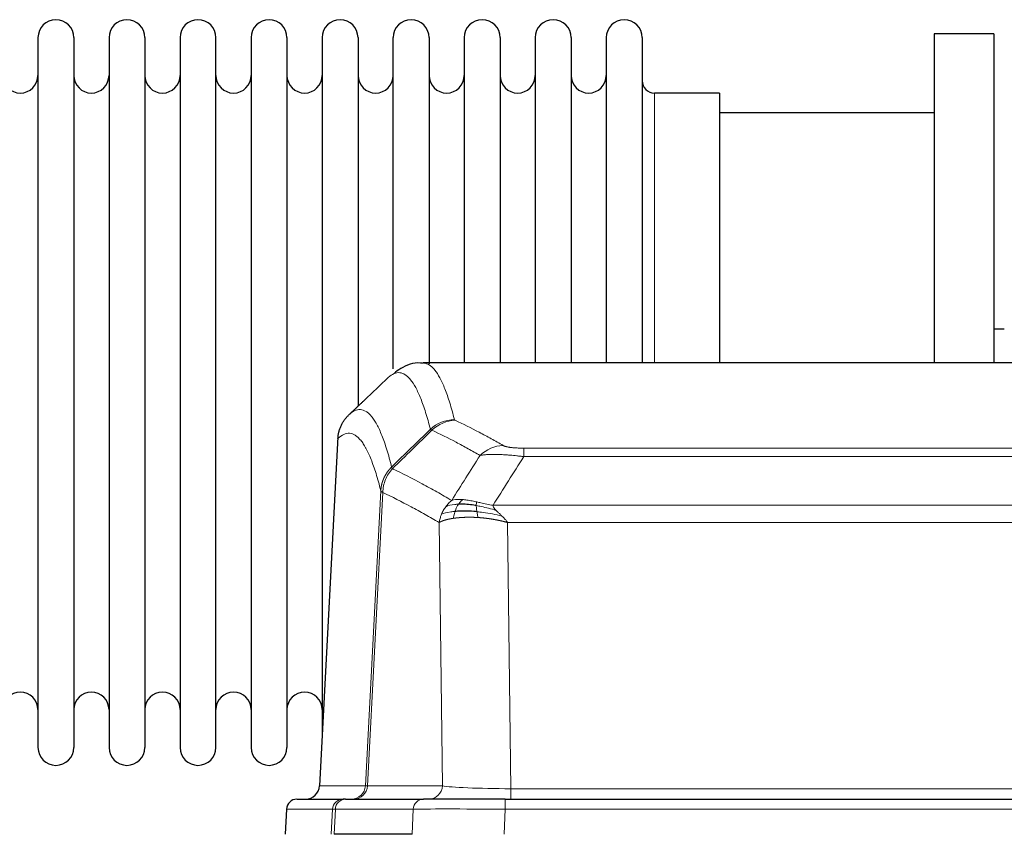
# Model space of a CAD drawing. Header units: inches. Extents: x 0 to 20790, y -12 to 14700.
# Tile 146 of 256: x 4870 to 5150, y 11687 to 11919. Entities that reach past the tile are written whole.
import ezdxf

# ---------------------------------------------------------------- set-up
doc = ezdxf.new("R2010")
doc.units = ezdxf.units.IN
doc.layers.add('1', color=7, linetype='Continuous', true_color=0xffffff)

msp = doc.modelspace()

# ---------------------------------------------------------------- linework, layer by layer
at = {"layer": '1', "color": 2, "linetype": 'Continuous', "lineweight": 25}
for p, q in [((4875.611, 11913.654), (4875.611, 11711.854)), ((4885.811, 11913.654), (4885.811, 11711.854)), ((4895.811, 11913.654), (4895.811, 11711.854)), ((4906.011, 11913.654), (4906.011, 11711.854)), ((4916.011, 11913.654), (4916.011, 11711.854)), ((4926.211, 11711.854), (4926.211, 11913.654)), ((4936.211, 11913.654), (4936.211, 11711.854)), ((4946.411, 11913.654), (4946.411, 11711.854)), ((4956.411, 11913.654), (4956.411, 11812.754)), ((4966.611, 11913.654), (4966.611, 11812.754)), ((4976.611, 11819.475), (4976.611, 11913.654)), ((4986.811, 11913.654), (4986.811, 11820.937)), ((4996.811, 11913.654), (4996.811, 11821.154)), ((5007.011, 11913.654), (5007.011, 11821.154)), ((5017.011, 11913.654), (5017.011, 11821.154)), ((5027.211, 11913.654), (5027.211, 11821.154)), ((5037.211, 11913.654), (5037.211, 11821.154)), ((5047.411, 11913.654), (5047.411, 11821.154)), ((5147.411, 11914.754), (5130.411, 11914.754)), ((5130.411, 11914.754), (5130.411, 11821.156)), ((5147.411, 11914.754), (5147.411, 11821.156)), ((5069.411, 11897.904), (5050.911, 11897.904)), ((5069.411, 11897.904), (5069.411, 11821.15)), ((5130.411, 11892.254), (5069.406, 11892.254)), ((5150.359, 11830.774), (5147.389, 11830.774)), ((5247.765, 11821.148), (4985.057, 11821.148)), ((4956.411, 11812.754), (4956.411, 11715.532)), ((4966.611, 11812.754), (4966.611, 11808.842)), ((4960.909, 11800.129), (4955.635, 11700.936)), ((4949.264, 11697.148), (4962.375, 11697.148)), ((4963.072, 11697.148), (4962.375, 11697.148)), ((4963.072, 11697.148), (4985.246, 11697.148)), ((5008.501, 11697.148), (4985.246, 11697.148)), ((5008.501, 11697.148), (5224.321, 11697.148)), ((4946.253, 11694.308), (4945.873, 11687.148)), ((4982.046, 11687.148), (4959.792, 11687.148))]:
    msp.add_line(p, q, dxfattribs=at)
at = {"layer": '1', "color": 110, "linetype": 'Continuous', "lineweight": 13}
for p, q in [((5050.911, 11897.904), (5050.911, 11821.15)), ((4960.895, 11799.635), (4955.648, 11700.939)), ((5013.74, 11796.942), (5219.083, 11796.942)), ((5013.74, 11794.525), (5013.74, 11796.942)), ((5219.083, 11794.525), (5013.74, 11794.525)), ((4968.714, 11700.939), (4973.09, 11784.808)), ((4973.647, 11784.331), (4969.295, 11700.939)), ((5005.008, 11780.695), (5227.814, 11780.695)), ((4990.647, 11700.939), (4989.689, 11775.786)), ((5009.121, 11775.796), (5010.09, 11700.113)), ((5223.701, 11775.796), (5009.121, 11775.796)), ((4955.648, 11700.939), (4968.714, 11700.939)), ((4969.295, 11700.939), (4990.647, 11700.939)), ((5010.09, 11700.113), (5222.733, 11700.113)), ((5010.09, 11697.148), (5010.09, 11700.113)), ((5008.501, 11694.305), (5008.501, 11697.148)), ((4946.27, 11694.305), (4945.889, 11687.148)), ((4959.381, 11694.305), (4946.27, 11694.305)), ((4959.007, 11687.148), (4959.381, 11694.305)), ((4960.165, 11694.305), (4959.792, 11687.148)), ((4982.339, 11694.305), (4960.165, 11694.305)), ((4982.046, 11687.148), (4982.339, 11694.305)), ((5008.501, 11694.305), (5008.208, 11687.148)), ((5224.321, 11694.305), (5008.501, 11694.305))]:
    msp.add_line(p, q, dxfattribs=at)
at = {"layer": '1', "color": 2, "linetype": 'Continuous', "lineweight": 25}
for centre, radius, start, end in [((4880.711, 11913.654), 5.1, 0, 180), ((4900.911, 11913.654), 5.1, 0, 180), ((4921.111, 11913.654), 5.1, 0, 180), ((4941.311, 11913.654), 5.1, 0, 180), ((4961.511, 11913.654), 5.1, 0, 180), ((4981.711, 11913.654), 5.1, 0, 180), ((5001.911, 11913.654), 5.1, 0, 180), ((5022.111, 11913.654), 5.1, 0, 180), ((5042.311, 11913.654), 5.1, 0, 180), ((4870.611, 11902.904), 5, 180, 0), ((4890.811, 11902.904), 5, 180, 0), ((4911.011, 11902.904), 5, 180, 0), ((4931.211, 11902.904), 5, 180, 0), ((4951.411, 11902.904), 5, 180, 0), ((4971.611, 11902.904), 5, 180, 0), ((4991.811, 11902.904), 5, 180, 0), ((5012.011, 11902.904), 5, 180, 0), ((5032.211, 11902.904), 5, 180, 0), ((5050.911, 11901.404), 3.5, 180, 270), ((4870.611, 11722.604), 5, 0, 180), ((4890.811, 11722.604), 5, 0, 180), ((4911.011, 11722.604), 5, 0, 180), ((4931.211, 11722.604), 5, 0, 180), ((4951.411, 11722.604), 5, 0, 180), ((4880.711, 11711.854), 5.1, 180, 0), ((4900.911, 11711.854), 5.1, 180, 0), ((4921.111, 11711.854), 5.1, 180, 0), ((4941.311, 11711.854), 5.1, 180, 0), ((4949.249, 11694.148), 3, 90, 176.80547)]:
    msp.add_arc(centre, radius, start, end, dxfattribs=at)
at = {"layer": '1', "color": 110, "linetype": 'Continuous', "lineweight": 13}
for centre, major_axis, ratio, start_param, end_param in [((4994.044, 11795.092), (-9.695, -2.45), 0.9931439, 4.4664808, 5.2238901), ((4994.232, 11794.931), (-4.281, -9.037), 0.9659395, 3.5975691, 4.3432065), ((5007.893, 11787.785), (-4.97, -8.677), 0.9635717, 3.6779385, 4.4208965), ((4964.722, 11701.148), (0, 4), 0.9993908, 3.1415927, 4.6600291), ((4965.419, 11701.148), (0, 4), 0.9702957, 3.1415927, 4.6600291), ((4988.74, 11701.148), (20.038, 0.208), 0.001459, 3.176361, 3.3855124), ((4986.771, 11701.148), (0, 4), 0.9702957, 3.1415927, 4.6600291), ((5010.01, 11701.148), (-20.002, 0.052), 0.0517476, 0.2535919, 1.5749043), ((4949.264, 11694.148), (0, 3), 0.9993908, 0, 1.5184364), ((4962.375, 11694.148), (0, 3), 0.9993908, 0, 1.5184364), ((4963.072, 11694.148), (0, 3), 0.9702957, 0, 1.5184364), ((4985.246, 11694.148), (0, 3), 0.9702957, 0, 1.5184364), ((4986.393, 11694.148), (-27.029, 0.156), 0.000812, 6.0391366, 6.248288), ((5008.552, 11694.148), (-27.018, 0.123), 0.0058026, 4.7143189, 6.0386286)]:
    msp.add_ellipse(centre, major_axis=major_axis, ratio=ratio, start_param=start_param, end_param=end_param, dxfattribs=at)
at = {"layer": '1', "color": 2, "linetype": 'Continuous', "lineweight": 25}
msp.add_ellipse((4951.655, 11701.148), major_axis=(0, 4), ratio=0.9993908, start_param=3.1415927, end_param=4.6600291, dxfattribs=at)
for points, knots in [([(4985.06, 11821.013), (4984.838, 11821.062), (4982.605, 11821.484), (4979.274, 11820.01), (4977.398, 11818.686), (4976.854, 11818.139)], [0, 0, 0, 0, 0.0680433, 0.6928769, 1, 1, 1, 1]), ([(4960.895, 11799.635), (4960.925, 11800.266), (4961.015, 11800.894), (4961.238, 11801.812), (4961.327, 11802.115), (4961.533, 11802.709), (4961.65, 11803.001), (4961.911, 11803.572), (4962.055, 11803.852), (4962.37, 11804.394), (4962.54, 11804.658), (4962.904, 11805.167), (4963.098, 11805.413), (4963.508, 11805.885), (4963.724, 11806.11), (4963.951, 11806.325)], [0, 0, 0, 0, 0.25, 0.25, 0.375, 0.375, 0.5, 0.5, 0.625, 0.625, 0.75, 0.75, 0.875, 0.875, 1, 1, 1, 1]), ([(5000.409, 11778.863), (5000.12, 11778.89), (4999.834, 11778.914), (4998.7, 11778.997), (4997.876, 11779.032), (4996.312, 11779.05), (4995.57, 11779.034), (4994.652, 11778.982), (4994.429, 11778.967), (4994.211, 11778.949)], [0, 0, 0, 0, 0.125, 0.125, 0.5, 0.5, 0.875, 0.875, 1, 1, 1, 1]), ([(5000.24, 11780.605), (5000.012, 11780.644), (4999.784, 11780.681), (4998.883, 11780.817), (4998.223, 11780.895), (4996.954, 11780.998), (4996.344, 11781.024), (4995.572, 11781.021), (4995.383, 11781.018), (4995.197, 11781.011)], [0, 0, 0, 0, 0.125, 0.125, 0.5, 0.5, 0.875, 0.875, 1, 1, 1, 1])]:
    msp.add_open_spline(points, degree=3, knots=knots, dxfattribs=at)
at = {"layer": '1', "color": 110, "linetype": 'Continuous', "lineweight": 13}
for points, knots in [([(4985.064, 11821.148), (4985.158, 11821.148), (4985.781, 11821.119), (4986.394, 11820.895), (4987.164, 11820.398), (4987.547, 11820.096), (4987.925, 11819.716), (4988.177, 11819.444), (4988.302, 11819.299), (4988.925, 11818.532), (4989.417, 11817.778), (4990.142, 11816.435), (4990.382, 11815.952), (4990.858, 11814.915), (4991.094, 11814.362), (4991.796, 11812.597), (4992.716, 11809.963), (4993.607, 11806.766), (4994.044, 11805.027)], [0, 0, 0, 0, 0.0285171, 0.1904309, 0.1904309, 0.2713878, 0.3118663, 0.3118663, 0.3523447, 0.3523447, 0.5142585, 0.5142585, 0.5952154, 0.5952154, 0.6761724, 0.6761724, 0.8380862, 1, 1, 1, 1]), ([(4987.177, 11802.289), (4986.738, 11804.026), (4985.847, 11807.22), (4984.925, 11809.852), (4984.222, 11811.616), (4983.986, 11812.169), (4983.509, 11813.205), (4983.269, 11813.687), (4982.543, 11815.03), (4982.051, 11815.784), (4981.427, 11816.551), (4981.301, 11816.696), (4981.05, 11816.967), (4980.671, 11817.348), (4980.288, 11817.65), (4979.516, 11818.147), (4978.472, 11818.529), (4976.863, 11818.258), (4975.761, 11817.514), (4975.203, 11817.002)], [0, 0, 0, 0, 0.125, 0.25, 0.25, 0.3125, 0.3125, 0.375, 0.375, 0.5, 0.5, 0.53125, 0.53125, 0.5625, 0.625, 0.625, 0.75, 0.875, 1, 1, 1, 1]), ([(4963.951, 11806.325), (4964.522, 11806.879), (4965.65, 11807.694), (4967.295, 11808.038), (4968.361, 11807.684), (4969.15, 11807.2), (4969.541, 11806.903), (4969.992, 11806.46), (4970.185, 11806.25), (4970.313, 11806.105), (4970.377, 11806.031), (4970.696, 11805.646), (4971.075, 11805.13), (4971.513, 11804.432), (4971.7, 11804.113), (4971.824, 11803.895), (4971.886, 11803.784), (4972.442, 11802.763), (4973.415, 11800.658), (4974.826, 11796.626), (4975.734, 11793.355), (4976.18, 11791.574)], [0, 0, 0, 0, 0.125, 0.25, 0.375, 0.375, 0.4375, 0.46875, 0.484375, 0.484375, 0.5, 0.5, 0.5625, 0.59375, 0.609375, 0.609375, 0.625, 0.625, 0.75, 0.875, 1, 1, 1, 1]), ([(4994.232, 11804.866), (4994.176, 11804.893), (4994.132, 11804.919), (4994.07, 11804.973), (4994.051, 11805), (4994.044, 11805.027)], [0, 0, 0, 0, 0.5, 0.5, 1, 1, 1, 1]), ([(4994.232, 11804.866), (4996.517, 11803.779), (4998.798, 11802.637), (5002.214, 11800.844), (5003.351, 11800.232), (5005.624, 11798.982), (5006.759, 11798.343), (5007.893, 11797.691)], [0, 0, 0, 0, 0.5, 0.5, 0.75, 0.75, 1, 1, 1, 1]), ([(4973.09, 11784.808), (4972.646, 11786.587), (4971.74, 11789.856), (4970.333, 11793.887), (4969.363, 11795.995), (4968.808, 11797.018), (4968.747, 11797.129), (4968.623, 11797.347), (4968.437, 11797.668), (4968, 11798.368), (4967.622, 11798.886), (4967.304, 11799.272), (4967.24, 11799.347), (4967.112, 11799.493), (4966.92, 11799.704), (4966.47, 11800.15), (4966.08, 11800.45), (4965.294, 11800.941), (4964.23, 11801.305), (4962.59, 11800.979), (4961.465, 11800.18), (4960.895, 11799.635)], [0, 0, 0, 0, 0.125, 0.25, 0.375, 0.375, 0.390625, 0.390625, 0.40625, 0.4375, 0.5, 0.5, 0.515625, 0.515625, 0.53125, 0.5625, 0.625, 0.625, 0.75, 0.875, 1, 1, 1, 1]), ([(5001.313, 11794.866), (5000.178, 11795.519), (4999.041, 11796.158), (4996.766, 11797.41), (4995.627, 11798.022), (4992.208, 11799.817), (4989.924, 11800.96), (4987.635, 11802.049)], [0, 0, 0, 0, 0.25, 0.25, 0.5, 0.5, 1, 1, 1, 1]), ([(5013.74, 11796.942), (5013.557, 11796.942), (5013.375, 11796.943), (5013.011, 11796.947), (5012.831, 11796.95), (5012.476, 11796.96), (5012.3, 11796.965), (5011.954, 11796.979), (5011.783, 11796.988), (5011.572, 11797), (5011.53, 11797.002), (5011.446, 11797.007), (5011.322, 11797.015), (5011.2, 11797.023), (5010.961, 11797.041), (5010.654, 11797.067), (5010.366, 11797.098), (5010.193, 11797.118), (5010.159, 11797.122), (5010.091, 11797.131), (5010.057, 11797.135), (5009.957, 11797.148), (5009.892, 11797.157), (5009.703, 11797.184), (5009.583, 11797.202), (5009.357, 11797.241), (5009.25, 11797.261), (5009.047, 11797.302), (5008.951, 11797.323), (5008.838, 11797.35), (5008.816, 11797.356), (5008.772, 11797.367), (5008.751, 11797.372), (5008.687, 11797.389), (5008.646, 11797.4), (5008.527, 11797.433), (5008.454, 11797.456), (5008.317, 11797.502), (5008.253, 11797.525), (5008.077, 11797.595), (5007.977, 11797.643), (5007.893, 11797.691)], [0, 0, 0, 0, 0.0625, 0.0625, 0.125, 0.125, 0.1875, 0.1875, 0.25, 0.25, 0.265625, 0.265625, 0.28125, 0.3125, 0.3125, 0.375, 0.4375, 0.4375, 0.453125, 0.453125, 0.46875, 0.46875, 0.5, 0.5, 0.5625, 0.5625, 0.625, 0.625, 0.6875, 0.6875, 0.703125, 0.703125, 0.71875, 0.71875, 0.75, 0.75, 0.8125, 0.8125, 0.875, 0.875, 1, 1, 1, 1]), ([(5013.74, 11794.525), (5013.405, 11794.568), (5013.072, 11794.609), (5012.409, 11794.687), (5012.081, 11794.724), (5011.105, 11794.828), (5010.467, 11794.889), (5009.764, 11794.947), (5009.686, 11794.953), (5009.531, 11794.966), (5009.454, 11794.972), (5009.222, 11794.989), (5009.069, 11795.001), (5008.615, 11795.032), (5008.02, 11795.07), (5007.447, 11795.098), (5007.026, 11795.115), (5006.817, 11795.123), (5006.612, 11795.129), (5006.475, 11795.133), (5006.408, 11795.135), (5005.802, 11795.15), (5005.294, 11795.154), (5004.575, 11795.146), (5004.342, 11795.141), (5004.004, 11795.13), (5003.893, 11795.126), (5003.674, 11795.116), (5003.567, 11795.111), (5003.04, 11795.081), (5002.652, 11795.049), (5001.937, 11794.969), (5001.61, 11794.922), (5001.313, 11794.866)], [0, 0, 0, 0, 0.0625, 0.0625, 0.125, 0.125, 0.25, 0.25, 0.265625, 0.265625, 0.28125, 0.28125, 0.3125, 0.3125, 0.375, 0.4375, 0.4375, 0.46875, 0.484375, 0.484375, 0.5, 0.5, 0.625, 0.625, 0.6875, 0.6875, 0.71875, 0.71875, 0.75, 0.75, 0.875, 0.875, 1, 1, 1, 1]), ([(4973.09, 11784.808), (4973.091, 11784.825), (4973.093, 11784.859), (4973.096, 11784.909), (4973.1, 11784.96), (4973.103, 11785.011), (4973.107, 11785.061), (4973.111, 11785.112), (4973.115, 11785.162), (4973.12, 11785.213), (4973.125, 11785.264), (4973.13, 11785.314), (4973.135, 11785.365), (4973.141, 11785.415), (4973.147, 11785.466), (4973.153, 11785.516), (4973.159, 11785.566), (4973.166, 11785.617), (4973.173, 11785.667), (4973.18, 11785.717), (4973.187, 11785.768), (4973.195, 11785.818), (4973.203, 11785.868), (4973.211, 11785.918), (4973.219, 11785.968), (4973.228, 11786.018), (4973.237, 11786.068), (4973.246, 11786.118), (4973.255, 11786.168), (4973.265, 11786.218), (4973.275, 11786.268), (4973.285, 11786.318), (4973.295, 11786.367), (4973.306, 11786.417), (4973.317, 11786.467), (4973.328, 11786.516), (4973.339, 11786.566), (4973.351, 11786.615), (4973.363, 11786.665), (4973.375, 11786.714), (4973.387, 11786.763), (4973.4, 11786.812), (4973.412, 11786.862), (4973.426, 11786.911), (4973.439, 11786.96), (4973.453, 11787.009), (4973.466, 11787.057), (4973.48, 11787.106), (4973.495, 11787.155), (4973.509, 11787.204), (4973.524, 11787.252), (4973.539, 11787.301), (4973.555, 11787.349), (4973.57, 11787.397), (4973.586, 11787.446), (4973.602, 11787.494), (4973.618, 11787.542), (4973.635, 11787.59), (4973.651, 11787.638), (4973.668, 11787.686), (4973.686, 11787.733), (4973.703, 11787.781), (4973.721, 11787.829), (4973.739, 11787.876), (4973.757, 11787.924), (4973.775, 11787.971), (4973.794, 11788.018), (4973.813, 11788.065), (4973.832, 11788.112), (4973.852, 11788.159), (4973.871, 11788.206), (4973.891, 11788.253), (4973.911, 11788.299), (4973.931, 11788.346), (4973.952, 11788.392), (4973.973, 11788.439), (4974, 11788.498), (4974.034, 11788.571), (4974.074, 11788.657), (4974.116, 11788.743), (4974.158, 11788.828), (4974.202, 11788.913), (4974.246, 11788.998), (4974.291, 11789.082), (4974.336, 11789.165), (4974.382, 11789.248), (4974.43, 11789.331), (4974.478, 11789.413), (4974.526, 11789.495), (4974.576, 11789.576), (4974.626, 11789.657), (4974.677, 11789.738), (4974.728, 11789.818), (4974.781, 11789.897), (4974.834, 11789.976), (4974.888, 11790.054), (4974.943, 11790.132), (4974.998, 11790.21), (4975.054, 11790.287), (4975.111, 11790.363), (4975.168, 11790.439), (4975.226, 11790.514), (4975.285, 11790.589), (4975.345, 11790.663), (4975.405, 11790.737), (4975.466, 11790.81), (4975.528, 11790.882), (4975.59, 11790.954), (4975.653, 11791.025), (4975.717, 11791.096), (4975.781, 11791.166), (4975.846, 11791.236), (4975.911, 11791.305), (4975.977, 11791.373), (4976.044, 11791.44), (4976.112, 11791.508), (4976.157, 11791.552), (4976.18, 11791.574)], [0, 0, 0, 0, 0.0066687, 0.0133374, 0.0200061, 0.0266746, 0.0333432, 0.0400116, 0.0466801, 0.0533484, 0.0600168, 0.066685, 0.0733532, 0.0800214, 0.0866895, 0.0933575, 0.1000255, 0.1066935, 0.1133614, 0.1200292, 0.126697, 0.1333647, 0.1400324, 0.1467001, 0.1533676, 0.1600352, 0.1667026, 0.1733701, 0.1800374, 0.1867047, 0.193372, 0.2000392, 0.2067064, 0.2133735, 0.2200405, 0.2267075, 0.2333745, 0.2400414, 0.2467082, 0.253375, 0.2600418, 0.2667085, 0.2733751, 0.2800417, 0.2867082, 0.2933747, 0.3000412, 0.3067075, 0.3133739, 0.3200401, 0.3267064, 0.3333725, 0.3400387, 0.3467047, 0.3533708, 0.3600367, 0.3667026, 0.3733685, 0.3800343, 0.3867001, 0.3933658, 0.4000315, 0.4066971, 0.4133626, 0.4200281, 0.4266936, 0.433359, 0.4400243, 0.4466896, 0.4533549, 0.4600201, 0.4666852, 0.4733503, 0.4800154, 0.4866804, 0.4933453, 0.5000102, 0.5125098, 0.5250093, 0.5375088, 0.5500082, 0.5625077, 0.5750071, 0.5875066, 0.600006, 0.6125054, 0.6250049, 0.6375043, 0.6500037, 0.6625032, 0.6750026, 0.6875021, 0.7000016, 0.7125011, 0.7250006, 0.7375001, 0.7499997, 0.7624993, 0.7749989, 0.7874985, 0.7999982, 0.812498, 0.8249977, 0.8374975, 0.8499974, 0.8624973, 0.8749972, 0.8874972, 0.8999973, 0.9124974, 0.9249976, 0.9374978, 0.9499981, 0.9624985, 0.9749989, 0.9874994, 1, 1, 1, 1]), ([(4973.647, 11784.331), (4973.668, 11784.962), (4973.746, 11785.59), (4974.009, 11786.819), (4974.195, 11787.419), (4974.667, 11788.571), (4974.952, 11789.124), (4975.61, 11790.161), (4975.983, 11790.646), (4976.392, 11791.091)], [0, 0, 0, 0, 0.25, 0.25, 0.5, 0.5, 0.75, 0.75, 1, 1, 1, 1]), ([(4976.392, 11791.091), (4976.317, 11791.179), (4976.274, 11791.276), (4976.216, 11791.449), (4976.201, 11791.525), (4976.18, 11791.574)], [0, 0, 0, 0, 0.5, 0.5, 1, 1, 1, 1]), ([(4976.392, 11791.091), (4979.214, 11789.752), (4982.03, 11788.331), (4986.243, 11786.076), (4987.646, 11785.304), (4990.448, 11783.719), (4991.848, 11782.906), (4993.246, 11782.072)], [0, 0, 0, 0, 0.5, 0.5, 0.75, 0.75, 1, 1, 1, 1]), ([(4973.647, 11784.331), (4973.642, 11784.334), (4973.632, 11784.341), (4973.616, 11784.351), (4973.601, 11784.36), (4973.586, 11784.37), (4973.571, 11784.38), (4973.555, 11784.39), (4973.54, 11784.399), (4973.525, 11784.409), (4973.509, 11784.419), (4973.494, 11784.429), (4973.478, 11784.439), (4973.463, 11784.449), (4973.448, 11784.459), (4973.433, 11784.469), (4973.417, 11784.479), (4973.402, 11784.489), (4973.388, 11784.499), (4973.373, 11784.509), (4973.358, 11784.52), (4973.344, 11784.53), (4973.329, 11784.54), (4973.315, 11784.55), (4973.302, 11784.56), (4973.288, 11784.571), (4973.275, 11784.581), (4973.254, 11784.597), (4973.228, 11784.619), (4973.2, 11784.645), (4973.176, 11784.669), (4973.157, 11784.691), (4973.141, 11784.711), (4973.128, 11784.729), (4973.118, 11784.745), (4973.11, 11784.759), (4973.104, 11784.772), (4973.099, 11784.782), (4973.096, 11784.791), (4973.094, 11784.798), (4973.092, 11784.803), (4973.091, 11784.806), (4973.091, 11784.807), (4973.09, 11784.808)], [0, 0, 0, 0, 0.0155037, 0.0313049, 0.0474035, 0.0637997, 0.0804935, 0.097485, 0.1147743, 0.1323613, 0.1502462, 0.1684289, 0.1869096, 0.2056883, 0.224765, 0.2441397, 0.2638126, 0.2837835, 0.3040527, 0.32462, 0.3454856, 0.3666494, 0.3881116, 0.409872, 0.4319308, 0.454288, 0.4769435, 0.4998975, 0.5635611, 0.6228928, 0.6778927, 0.7285606, 0.7748966, 0.8169007, 0.8545729, 0.8879131, 0.9169214, 0.9415977, 0.9619421, 0.9779545, 0.989635, 0.9969835, 1, 1, 1, 1]), ([(4989.689, 11775.786), (4988.359, 11776.573), (4987.026, 11777.341), (4984.358, 11778.839), (4983.023, 11779.57), (4979.012, 11781.706), (4976.332, 11783.056), (4973.647, 11784.331)], [0, 0, 0, 0, 0.25, 0.25, 0.5, 0.5, 1, 1, 1, 1]), ([(4991.539, 11780.265), (4991.785, 11780.596), (4992.051, 11780.913), (4992.621, 11781.517), (4992.925, 11781.804), (4993.246, 11782.072)], [0, 0, 0, 0, 0.5, 0.5, 1, 1, 1, 1]), ([(4996.421, 11782.334), (4996.122, 11782.359), (4995.832, 11782.375), (4994.705, 11782.391), (4993.939, 11782.297), (4993.246, 11782.072)], [0, 0, 0, 0, 0.25, 0.25, 1, 1, 1, 1]), ([(4995.197, 11781.011), (4995.296, 11781.161), (4995.397, 11781.303), (4995.654, 11781.631), (4995.811, 11781.805), (4996.122, 11782.106), (4996.275, 11782.232), (4996.421, 11782.334)], [0, 0, 0, 0, 0.25, 0.25, 0.625, 0.625, 1, 1, 1, 1]), ([(5000.391, 11781.638), (5000.21, 11781.678), (5000.032, 11781.718), (4999.325, 11781.871), (4998.81, 11781.978), (4997.816, 11782.159), (4997.337, 11782.234), (4996.722, 11782.305), (4996.571, 11782.321), (4996.421, 11782.334)], [0, 0, 0, 0, 0.125, 0.125, 0.5, 0.5, 0.875, 0.875, 1, 1, 1, 1]), ([(5000.24, 11780.605), (5000.239, 11780.729), (5000.24, 11780.845), (5000.254, 11781.11), (5000.27, 11781.248), (5000.318, 11781.477), (5000.35, 11781.569), (5000.391, 11781.638)], [0, 0, 0, 0, 0.25, 0.25, 0.625, 0.625, 1, 1, 1, 1]), ([(5005.008, 11780.695), (5003.788, 11780.884), (5002.612, 11781.14), (5001.118, 11781.475), (5000.751, 11781.558), (5000.391, 11781.638)], [0, 0, 0, 0, 0.75, 0.75, 1, 1, 1, 1]), ([(4990.328, 11778.125), (4990.485, 11778.501), (4990.665, 11778.869), (4991.069, 11779.584), (4991.293, 11779.931), (4991.539, 11780.265)], [0, 0, 0, 0, 0.5, 0.5, 1, 1, 1, 1]), ([(4994.211, 11778.949), (4993.776, 11778.913), (4993.366, 11778.867), (4991.836, 11778.65), (4990.941, 11778.41), (4990.328, 11778.125)], [0, 0, 0, 0, 0.25, 0.25, 1, 1, 1, 1]), ([(4995.197, 11781.011), (4994.825, 11780.998), (4994.469, 11780.973), (4993.108, 11780.821), (4992.237, 11780.596), (4991.539, 11780.265)], [0, 0, 0, 0, 0.25, 0.25, 1, 1, 1, 1]), ([(4993.721, 11776.987), (4993.757, 11777.188), (4993.799, 11777.411), (4993.905, 11777.89), (4993.967, 11778.146), (4994.093, 11778.587), (4994.149, 11778.767), (4994.211, 11778.949)], [0, 0, 0, 0, 0.375, 0.375, 0.75, 0.75, 1, 1, 1, 1]), ([(4994.211, 11778.949), (4994.242, 11779.039), (4994.274, 11779.13), (4994.409, 11779.494), (4994.522, 11779.766), (4994.771, 11780.291), (4994.907, 11780.544), (4995.099, 11780.859), (4995.148, 11780.936), (4995.197, 11781.011)], [0, 0, 0, 0, 0.125, 0.125, 0.5, 0.5, 0.875, 0.875, 1, 1, 1, 1]), ([(5005.879, 11779.251), (5004.469, 11779.673), (5003.032, 11780.049), (5001.162, 11780.439), (5000.698, 11780.527), (5000.24, 11780.605)], [0, 0, 0, 0, 0.75, 0.75, 1, 1, 1, 1]), ([(5000.409, 11778.863), (5000.397, 11778.941), (5000.385, 11779.018), (5000.341, 11779.328), (5000.312, 11779.56), (5000.268, 11780.004), (5000.253, 11780.217), (5000.243, 11780.48), (5000.241, 11780.543), (5000.24, 11780.605)], [0, 0, 0, 0, 0.125, 0.125, 0.5, 0.5, 0.875, 0.875, 1, 1, 1, 1]), ([(5000.724, 11777.213), (5000.69, 11777.375), (5000.651, 11777.561), (5000.569, 11777.964), (5000.526, 11778.18), (5000.459, 11778.555), (5000.433, 11778.709), (5000.409, 11778.863)], [0, 0, 0, 0, 0.375, 0.375, 0.75, 0.75, 1, 1, 1, 1]), ([(5007.55, 11777.633), (5005.778, 11778.085), (5003.949, 11778.431), (5001.575, 11778.744), (5000.987, 11778.81), (5000.409, 11778.863)], [0, 0, 0, 0, 0.75, 0.75, 1, 1, 1, 1]), ([(5005.879, 11779.251), (5005.761, 11779.378), (5005.651, 11779.504), (5005.402, 11779.813), (5005.277, 11779.995), (5005.091, 11780.351), (5005.03, 11780.525), (5005.008, 11780.695)], [0, 0, 0, 0, 0.25, 0.25, 0.625, 0.625, 1, 1, 1, 1]), ([(5007.55, 11777.633), (5007.477, 11777.704), (5007.403, 11777.775), (5007.106, 11778.057), (5006.885, 11778.263), (5006.457, 11778.667), (5006.252, 11778.865), (5006, 11779.123), (5005.938, 11779.187), (5005.879, 11779.251)], [0, 0, 0, 0, 0.125, 0.125, 0.5, 0.5, 0.875, 0.875, 1, 1, 1, 1]), ([(4989.689, 11775.786), (4989.746, 11776.183), (4989.829, 11776.578), (4990.042, 11777.36), (4990.173, 11777.746), (4990.328, 11778.125)], [0, 0, 0, 0, 0.5, 0.5, 1, 1, 1, 1]), ([(4993.721, 11776.987), (4993.709, 11776.986), (4993.686, 11776.982), (4993.651, 11776.977), (4993.616, 11776.972), (4993.58, 11776.966), (4993.544, 11776.961), (4993.507, 11776.955), (4993.47, 11776.949), (4993.433, 11776.943), (4993.395, 11776.937), (4993.357, 11776.93), (4993.319, 11776.924), (4993.28, 11776.917), (4993.241, 11776.911), (4993.201, 11776.904), (4993.162, 11776.897), (4993.121, 11776.89), (4993.081, 11776.883), (4993.04, 11776.875), (4992.999, 11776.868), (4992.958, 11776.86), (4992.916, 11776.852), (4992.874, 11776.844), (4992.832, 11776.836), (4992.79, 11776.828), (4992.747, 11776.819), (4992.704, 11776.811), (4992.661, 11776.802), (4992.618, 11776.793), (4992.574, 11776.784), (4992.53, 11776.775), (4992.486, 11776.766), (4992.442, 11776.756), (4992.397, 11776.747), (4992.353, 11776.737), (4992.308, 11776.727), (4992.263, 11776.717), (4992.218, 11776.706), (4992.172, 11776.696), (4992.127, 11776.685), (4992.081, 11776.675), (4992.036, 11776.664), (4991.99, 11776.653), (4991.944, 11776.641), (4991.898, 11776.63), (4991.852, 11776.618), (4991.806, 11776.607), (4991.76, 11776.595), (4991.714, 11776.582), (4991.668, 11776.57), (4991.621, 11776.558), (4991.575, 11776.545), (4991.529, 11776.532), (4991.483, 11776.519), (4991.437, 11776.506), (4991.39, 11776.493), (4991.344, 11776.479), (4991.298, 11776.466), (4991.252, 11776.452), (4991.206, 11776.438), (4991.161, 11776.423), (4991.115, 11776.409), (4991.069, 11776.394), (4991.024, 11776.38), (4990.978, 11776.365), (4990.933, 11776.349), (4990.888, 11776.334), (4990.844, 11776.319), (4990.799, 11776.303), (4990.755, 11776.287), (4990.71, 11776.271), (4990.666, 11776.255), (4990.623, 11776.238), (4990.579, 11776.221), (4990.536, 11776.205), (4990.493, 11776.188), (4990.451, 11776.17), (4990.409, 11776.153), (4990.367, 11776.135), (4990.325, 11776.118), (4990.284, 11776.1), (4990.244, 11776.081), (4990.203, 11776.063), (4990.163, 11776.044), (4990.124, 11776.026), (4990.085, 11776.007), (4990.046, 11775.988), (4990.008, 11775.968), (4989.97, 11775.949), (4989.933, 11775.929), (4989.897, 11775.909), (4989.861, 11775.889), (4989.825, 11775.869), (4989.79, 11775.849), (4989.756, 11775.828), (4989.722, 11775.807), (4989.7, 11775.793), (4989.689, 11775.786)], [0, 0, 0, 0, 0.0060657, 0.012223, 0.0184718, 0.0248123, 0.0312443, 0.0377679, 0.0443831, 0.0510899, 0.0578883, 0.0647782, 0.0717598, 0.0788329, 0.0859977, 0.093254, 0.1006019, 0.1080414, 0.1155725, 0.1231952, 0.1309095, 0.1387154, 0.1466129, 0.1546019, 0.1626826, 0.1708549, 0.1791188, 0.1874742, 0.1959213, 0.20446, 0.2130903, 0.2218121, 0.2306256, 0.2395307, 0.2485274, 0.2576156, 0.2667955, 0.276067, 0.2854301, 0.2948848, 0.3044311, 0.314069, 0.3237985, 0.3336196, 0.3435324, 0.3535367, 0.3636326, 0.3738202, 0.3840993, 0.3944701, 0.4049324, 0.4154864, 0.426132, 0.4368691, 0.4476979, 0.4586183, 0.4696303, 0.480734, 0.4919292, 0.503216, 0.5145945, 0.5260645, 0.5376262, 0.5492795, 0.5610244, 0.5728609, 0.584789, 0.5968087, 0.60892, 0.621123, 0.6334175, 0.6458037, 0.6582815, 0.6708509, 0.6835119, 0.6962645, 0.7091087, 0.7220445, 0.735072, 0.748191, 0.7614017, 0.774704, 0.7880979, 0.8015834, 0.8151605, 0.8288293, 0.8425896, 0.8564416, 0.8703852, 0.8844204, 0.8985472, 0.9127656, 0.9270756, 0.9414773, 0.9559705, 0.9705554, 0.9852319, 1, 1, 1, 1]), ([(5000.724, 11777.213), (5000.702, 11777.214), (5000.658, 11777.217), (5000.592, 11777.221), (5000.526, 11777.225), (5000.46, 11777.229), (5000.394, 11777.232), (5000.328, 11777.236), (5000.261, 11777.239), (5000.195, 11777.243), (5000.129, 11777.246), (5000.062, 11777.249), (4999.996, 11777.252), (4999.929, 11777.255), (4999.863, 11777.258), (4999.796, 11777.261), (4999.73, 11777.263), (4999.663, 11777.266), (4999.596, 11777.268), (4999.529, 11777.27), (4999.463, 11777.272), (4999.396, 11777.274), (4999.329, 11777.276), (4999.262, 11777.278), (4999.195, 11777.28), (4999.128, 11777.281), (4999.061, 11777.283), (4998.994, 11777.284), (4998.927, 11777.285), (4998.86, 11777.287), (4998.793, 11777.288), (4998.726, 11777.288), (4998.659, 11777.289), (4998.592, 11777.29), (4998.525, 11777.29), (4998.458, 11777.291), (4998.39, 11777.291), (4998.323, 11777.291), (4998.256, 11777.291), (4998.189, 11777.291), (4998.122, 11777.291), (4998.055, 11777.291), (4997.988, 11777.29), (4997.921, 11777.29), (4997.854, 11777.289), (4997.787, 11777.289), (4997.72, 11777.288), (4997.653, 11777.287), (4997.586, 11777.285), (4997.519, 11777.284), (4997.452, 11777.283), (4997.385, 11777.281), (4997.318, 11777.28), (4997.251, 11777.278), (4997.185, 11777.276), (4997.118, 11777.274), (4997.051, 11777.272), (4996.985, 11777.27), (4996.918, 11777.267), (4996.852, 11777.265), (4996.785, 11777.262), (4996.719, 11777.26), (4996.653, 11777.257), (4996.586, 11777.254), (4996.52, 11777.251), (4996.454, 11777.248), (4996.388, 11777.244), (4996.322, 11777.241), (4996.256, 11777.237), (4996.19, 11777.233), (4996.125, 11777.229), (4996.059, 11777.226), (4995.994, 11777.221), (4995.928, 11777.217), (4995.863, 11777.213), (4995.798, 11777.208), (4995.732, 11777.204), (4995.667, 11777.199), (4995.602, 11777.194), (4995.538, 11777.189), (4995.473, 11777.184), (4995.408, 11777.179), (4995.344, 11777.173), (4995.28, 11777.168), (4995.215, 11777.162), (4995.151, 11777.156), (4995.087, 11777.15), (4995.024, 11777.144), (4994.96, 11777.138), (4994.896, 11777.132), (4994.833, 11777.125), (4994.77, 11777.119), (4994.707, 11777.112), (4994.644, 11777.105), (4994.581, 11777.098), (4994.518, 11777.091), (4994.456, 11777.084), (4994.394, 11777.077), (4994.332, 11777.069), (4994.27, 11777.062), (4994.208, 11777.054), (4994.146, 11777.046), (4994.085, 11777.038), (4994.024, 11777.03), (4993.963, 11777.022), (4993.902, 11777.013), (4993.841, 11777.005), (4993.781, 11776.996), (4993.741, 11776.99), (4993.721, 11776.987)], [0, 0, 0, 0, 0.0082024, 0.0164263, 0.0246716, 0.0329384, 0.0412265, 0.0495362, 0.0578672, 0.0662198, 0.0745938, 0.0829892, 0.0914062, 0.0998446, 0.1083045, 0.1167859, 0.1252887, 0.1338131, 0.1423589, 0.1509263, 0.1595151, 0.1681255, 0.1767574, 0.1854108, 0.1940858, 0.2027822, 0.2115002, 0.2202398, 0.2290008, 0.2377835, 0.2465876, 0.2554134, 0.2642606, 0.2731295, 0.2820199, 0.2909319, 0.2998654, 0.3088206, 0.3177973, 0.3267956, 0.3358154, 0.3448569, 0.35392, 0.3630047, 0.3721109, 0.3812388, 0.3903883, 0.3995594, 0.4087522, 0.4179665, 0.4272025, 0.4364601, 0.4457393, 0.4550402, 0.4643627, 0.4737069, 0.4830727, 0.4924601, 0.5018692, 0.5113, 0.5207524, 0.5302265, 0.5397222, 0.5492397, 0.5587788, 0.5683395, 0.577922, 0.5875261, 0.5971519, 0.6067994, 0.6164686, 0.6261595, 0.6358721, 0.6456064, 0.6553624, 0.6651401, 0.6749395, 0.6847606, 0.6946034, 0.704468, 0.7143542, 0.7242622, 0.734192, 0.7441434, 0.7541166, 0.7641115, 0.7741282, 0.7841666, 0.7942268, 0.8043087, 0.8144123, 0.8245377, 0.8346848, 0.8448538, 0.8550444, 0.8652568, 0.875491, 0.885747, 0.8960247, 0.9063242, 0.9166455, 0.9269886, 0.9373534, 0.9477401, 0.9581485, 0.9685787, 0.9790306, 0.9895044, 1, 1, 1, 1]), ([(5009.121, 11775.796), (5009.099, 11775.803), (5009.055, 11775.815), (5008.989, 11775.834), (5008.922, 11775.852), (5008.855, 11775.87), (5008.789, 11775.889), (5008.722, 11775.907), (5008.655, 11775.925), (5008.588, 11775.943), (5008.52, 11775.96), (5008.453, 11775.978), (5008.386, 11775.996), (5008.318, 11776.013), (5008.251, 11776.031), (5008.183, 11776.048), (5008.115, 11776.065), (5008.047, 11776.082), (5007.979, 11776.099), (5007.911, 11776.116), (5007.843, 11776.133), (5007.775, 11776.149), (5007.706, 11776.166), (5007.638, 11776.182), (5007.569, 11776.198), (5007.501, 11776.215), (5007.432, 11776.231), (5007.363, 11776.247), (5007.294, 11776.262), (5007.225, 11776.278), (5007.156, 11776.294), (5007.087, 11776.309), (5007.018, 11776.325), (5006.949, 11776.34), (5006.879, 11776.355), (5006.81, 11776.37), (5006.74, 11776.385), (5006.67, 11776.4), (5006.601, 11776.415), (5006.531, 11776.429), (5006.461, 11776.444), (5006.391, 11776.458), (5006.321, 11776.473), (5006.251, 11776.487), (5006.181, 11776.501), (5006.11, 11776.515), (5006.04, 11776.529), (5005.97, 11776.542), (5005.899, 11776.556), (5005.829, 11776.569), (5005.758, 11776.583), (5005.687, 11776.596), (5005.616, 11776.609), (5005.546, 11776.622), (5005.475, 11776.635), (5005.404, 11776.648), (5005.333, 11776.66), (5005.262, 11776.673), (5005.191, 11776.685), (5005.12, 11776.697), (5005.048, 11776.71), (5004.977, 11776.722), (5004.906, 11776.734), (5004.834, 11776.745), (5004.763, 11776.757), (5004.692, 11776.769), (5004.62, 11776.78), (5004.548, 11776.791), (5004.477, 11776.803), (5004.405, 11776.814), (5004.334, 11776.825), (5004.262, 11776.835), (5004.19, 11776.846), (5004.118, 11776.857), (5004.046, 11776.867), (5003.974, 11776.878), (5003.902, 11776.888), (5003.831, 11776.898), (5003.759, 11776.908), (5003.686, 11776.918), (5003.614, 11776.927), (5003.542, 11776.937), (5003.47, 11776.947), (5003.398, 11776.956), (5003.326, 11776.965), (5003.254, 11776.974), (5003.182, 11776.983), (5003.109, 11776.992), (5003.037, 11777.001), (5002.965, 11777.009), (5002.892, 11777.018), (5002.82, 11777.026), (5002.748, 11777.034), (5002.676, 11777.043), (5002.603, 11777.051), (5002.531, 11777.058), (5002.459, 11777.066), (5002.386, 11777.074), (5002.314, 11777.081), (5002.241, 11777.089), (5002.169, 11777.096), (5002.097, 11777.103), (5002.024, 11777.11), (5001.952, 11777.117), (5001.88, 11777.123), (5001.807, 11777.13), (5001.735, 11777.136), (5001.663, 11777.143), (5001.59, 11777.149), (5001.518, 11777.155), (5001.446, 11777.161), (5001.373, 11777.167), (5001.301, 11777.172), (5001.229, 11777.178), (5001.157, 11777.183), (5001.084, 11777.188), (5001.012, 11777.194), (5000.94, 11777.199), (5000.868, 11777.203), (5000.796, 11777.208), (5000.748, 11777.211), (5000.724, 11777.213)], [0, 0, 0, 0, 0.007775, 0.0155603, 0.0233558, 0.0311618, 0.038978, 0.0468046, 0.0546416, 0.0624889, 0.0703466, 0.0782147, 0.0860931, 0.093982, 0.1018813, 0.109791, 0.1177112, 0.1256417, 0.1335828, 0.1415343, 0.1494962, 0.1574687, 0.1654516, 0.173445, 0.1814489, 0.1894634, 0.1974883, 0.2055238, 0.2135699, 0.2216264, 0.2296936, 0.2377713, 0.2458596, 0.2539585, 0.2620679, 0.270188, 0.2783187, 0.28646, 0.2946119, 0.3027745, 0.3109477, 0.3191316, 0.3273261, 0.3355314, 0.3437472, 0.3519738, 0.3602111, 0.3684591, 0.3767178, 0.3849872, 0.3932673, 0.4015582, 0.4098598, 0.4181722, 0.4264954, 0.4348293, 0.443174, 0.4515295, 0.4598958, 0.4682728, 0.4766607, 0.4850594, 0.493469, 0.5018893, 0.5103206, 0.5187626, 0.5272155, 0.5356793, 0.544154, 0.5526395, 0.561136, 0.5696433, 0.5781615, 0.5866906, 0.5952307, 0.6037817, 0.6123436, 0.6209165, 0.6295003, 0.638095, 0.6467007, 0.6553174, 0.6639451, 0.6725838, 0.6812334, 0.6898941, 0.6985657, 0.7072484, 0.7159421, 0.7246468, 0.7333625, 0.7420893, 0.7508272, 0.759576, 0.768336, 0.777107, 0.7858891, 0.7946823, 0.8034866, 0.812302, 0.8211284, 0.829966, 0.8388147, 0.8476746, 0.8565455, 0.8654276, 0.8743209, 0.8832252, 0.8921408, 0.9010675, 0.9100054, 0.9189544, 0.9279147, 0.9368861, 0.9458688, 0.9548626, 0.9638676, 0.9728839, 0.9819114, 0.9909501, 1, 1, 1, 1]), ([(5009.121, 11775.796), (5008.969, 11776.042), (5008.793, 11776.282), (5008.41, 11776.748), (5008.203, 11776.975), (5007.845, 11777.344), (5007.698, 11777.49), (5007.55, 11777.633)], [0, 0, 0, 0, 0.375, 0.375, 0.75, 0.75, 1, 1, 1, 1])]:
    msp.add_open_spline(points, degree=3, knots=knots, dxfattribs=at)
at = {"layer": '1', "color": 2, "linetype": 'Continuous', "lineweight": 25}
for points, degree in [([(4975.203, 11817.002), (4972.955, 11814.87), (4970.707, 11812.738), (4968.461, 11810.606)], 3), ([(4968.461, 11810.606), (4963.952, 11806.327)], 1)]:
    msp.add_open_spline(points, degree=degree, dxfattribs=at)
at = {"layer": '1', "color": 110, "linetype": 'Continuous', "lineweight": 13}
for points in [[(4976.18, 11791.574), (4979.845, 11795.146), (4983.511, 11798.717), (4987.177, 11802.289)], [(4987.635, 11802.049), (4983.887, 11798.396), (4980.139, 11794.744), (4976.392, 11791.091)], [(4987.635, 11802.049), (4987.523, 11802.101), (4987.334, 11802.192), (4987.217, 11802.261), (4987.177, 11802.289)], [(4993.246, 11782.072), (4995.92, 11786.341), (4998.609, 11790.606), (5001.313, 11794.866)], [(5013.74, 11794.525), (5010.812, 11789.92), (5007.901, 11785.31), (5005.008, 11780.695)]]:
    msp.add_open_spline(points, degree=3, dxfattribs=at)

doc.saveas('drawing.dxf')
